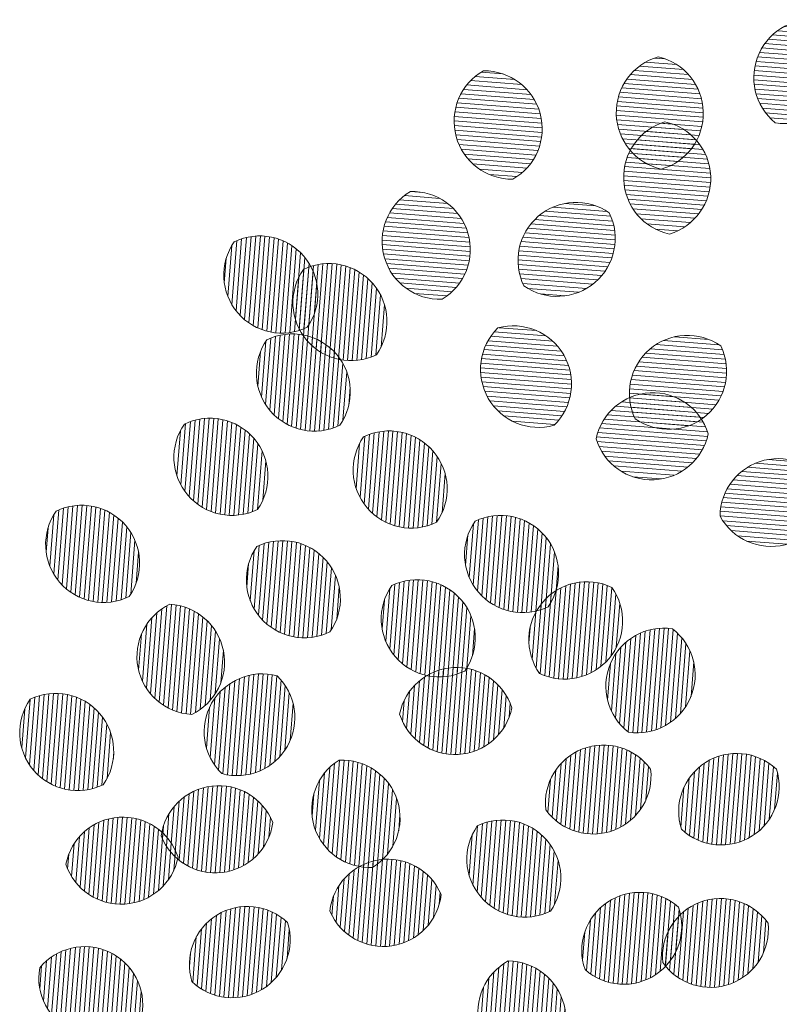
# Model space of a CAD drawing. Header units: metres. Extents: x 196651 to 397723, y 354703 to 710691.
# Tile 1 of 256: x 197861.75 to 197863.38, y 354704.66 to 354706.78. Entities that reach past the tile are written whole.
import ezdxf

# ---------------------------------------------------------------- set-up
doc = ezdxf.new("R2010")
doc.units = ezdxf.units.M
doc.header["$MEASUREMENT"] = 0
doc.layers.add('0_Ontwerplijnen_bomen', color=7, linetype='Continuous', lineweight=40)
doc.layers.add('N-WE-GR-BOOM-PRESENTATIE-S', color=90, linetype='Continuous', lineweight=5)
pattern_1 = [(355.5314259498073, (0, 0), (0.001559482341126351, 0.01995502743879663), [])]
pattern_2 = [(85.53142594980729, (0, 0), (-0.01995502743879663, 0.001559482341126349), [])]

# ---------------------------------------------------------------- blocks, each defined once
blk = doc.blocks.new('BOOM_PRESENTATIE')
at = {"layer": 'N-WE-GR-BOOM-PRESENTATIE-S'}
h = blk.add_hatch(dxfattribs=at)
h.set_pattern_fill('ANSI31', color=98, scale=0.006304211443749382, angle=-49.46857405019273, style=0)
h.set_pattern_definition(pattern_1)
edge = h.paths.add_edge_path()
edge.add_arc((-0.4038431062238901, 3.510398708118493), 0.252168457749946, 79.7771322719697, 155.2996200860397)
edge.add_arc((-0.4038431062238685, 3.510398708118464), 0.2521684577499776, 155.2996200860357, 230.8221079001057)
edge.add_arc((-0.5183913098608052, 3.563085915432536), 0.2521684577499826, 259.7771322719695, 335.2996200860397)
edge.add_arc((-0.5183913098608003, 3.563085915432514), 0.2521684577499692, 335.2996200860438, 410.8221079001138)
h = blk.add_hatch(dxfattribs=at)
h.set_pattern_fill('ANSI31', color=98, scale=0.006304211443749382, angle=-49.46857405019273, style=0)
h.set_pattern_definition(pattern_1)
edge = h.paths.add_edge_path()
edge.add_arc((-1.001144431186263, 3.358786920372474), 0.2521684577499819, 106.0092300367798, 181.5317178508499)
edge.add_arc((-1.001144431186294, 3.358786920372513), 0.2521684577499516, 181.5317178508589, 257.054205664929)
edge.add_arc((-1.127183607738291, 3.355416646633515), 0.252168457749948, 286.0092300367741, 361.5317178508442)
edge.add_arc((-1.127183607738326, 3.355416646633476), 0.2521684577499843, 1.531717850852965, 77.05420566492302)
h = blk.add_hatch(dxfattribs=at)
h.set_pattern_fill('ANSI31', color=98, scale=0.006304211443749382, angle=-49.46857405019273, style=0)
h.set_pattern_definition(pattern_1)
edge = h.paths.add_edge_path()
edge.add_arc((-1.70577322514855, 3.321385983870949), 0.2521684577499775, 119.5942214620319, 195.1167092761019)
edge.add_arc((-1.705773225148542, 3.321385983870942), 0.252168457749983, 195.1167092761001, 270.6391970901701)
edge.add_arc((-1.82749451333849, 3.288504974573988), 0.2521684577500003, 299.5942214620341, 375.1167092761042)
edge.add_arc((-1.827494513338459, 3.288504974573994), 0.2521684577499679, 15.11670927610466, 90.63919709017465)
h = blk.add_hatch(dxfattribs=at)
h.set_pattern_fill('ANSI31', color=98, scale=0.006304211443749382, angle=-49.46857405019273, style=0)
h.set_pattern_definition(pattern_1)
edge = h.paths.add_edge_path()
edge.add_arc((-0.9691685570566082, 3.07746696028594), 0.2521684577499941, 106.8431200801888, 182.3656078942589)
edge.add_arc((-0.9691685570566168, 3.077466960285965), 0.2521684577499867, 182.3656078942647, 257.8880957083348)
edge.add_arc((-1.095145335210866, 3.072262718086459), 0.2521684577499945, 286.8431200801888, 362.3656078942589)
edge.add_arc((-1.095145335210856, 3.072262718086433), 0.2521684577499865, 2.365607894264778, 77.88809570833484)
h = blk.add_hatch(dxfattribs=at)
h.set_pattern_fill('ANSI31', color=98, scale=0.006304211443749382, angle=-49.46857405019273, style=0)
h.set_pattern_definition(pattern_1)
edge = h.paths.add_edge_path()
edge.add_arc((-2.018599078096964, 2.799384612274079), 0.2521684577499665, 120.8566809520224, 196.3791687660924)
edge.add_arc((-2.018599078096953, 2.799384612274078), 0.2521684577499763, 196.3791687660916, 271.9016565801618)
edge.add_arc((-2.139566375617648, 2.763829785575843), 0.2521684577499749, 300.8566809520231, 376.3791687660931)
edge.add_arc((-2.139566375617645, 2.763829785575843), 0.2521684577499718, 16.37916876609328, 91.90165658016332)
h = blk.add_hatch(dxfattribs=at)
h.set_pattern_fill('ANSI31', color=98, scale=0.006304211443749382, angle=-49.46857405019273, style=0)
h.set_pattern_definition(pattern_1)
edge = h.paths.add_edge_path()
edge.add_arc((-1.428258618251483, 2.716321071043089), 0.2521684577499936, 55.00893813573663, 130.5314259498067)
edge.add_arc((-1.428258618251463, 2.716321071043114), 0.2521684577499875, 130.5314259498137, 206.0539137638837)
edge.add_arc((-1.51019634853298, 2.812151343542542), 0.2521684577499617, 235.0089381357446, 310.5314259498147)
edge.add_arc((-1.510196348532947, 2.81215134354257), 0.252168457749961, 310.5314259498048, 386.0539137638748)
h = blk.add_hatch(dxfattribs=at)
h.set_pattern_fill('ANSI31', color=98, scale=0.006304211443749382, angle=40.53142594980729, style=0)
h.set_pattern_definition(pattern_2)
edge = h.paths.add_edge_path()
edge.add_arc((-2.706670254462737, 2.652479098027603), 0.2521684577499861, 145.0089381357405, 220.5314259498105)
edge.add_arc((-2.706670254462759, 2.652479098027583), 0.2521684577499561, 220.5314259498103, 296.0539137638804)
edge.add_arc((-2.80250052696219, 2.570541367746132), 0.2521684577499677, 325.0089381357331, 400.5314259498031)
edge.add_arc((-2.802500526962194, 2.570541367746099), 0.2521684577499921, 40.53142594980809, 116.0539137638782)
h = blk.add_hatch(dxfattribs=at)
h.set_pattern_fill('ANSI31', color=98, scale=0.006304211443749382, angle=40.53142594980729, style=0)
h.set_pattern_definition(pattern_2)
edge = h.paths.add_edge_path()
edge.add_arc((-2.406142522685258, 2.532748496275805), 0.2521684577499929, 145.0089381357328, 220.5314259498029)
edge.add_arc((-2.406142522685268, 2.532748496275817), 0.2521684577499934, 220.5314259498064, 296.0539137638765)
edge.add_arc((-2.501972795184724, 2.450810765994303), 0.2521684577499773, 325.0089381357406, 400.5314259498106)
edge.add_arc((-2.501972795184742, 2.450810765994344), 0.2521684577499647, 40.53142594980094, 116.053913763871)
h = blk.add_hatch(dxfattribs=at)
h.set_pattern_fill('ANSI31', color=98, scale=0.006304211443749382, angle=40.53142594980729, style=0)
h.set_pattern_definition(pattern_2)
edge = h.paths.add_edge_path()
edge.add_arc((-2.565123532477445, 2.226548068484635), 0.2521684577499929, 145.0089381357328, 220.5314259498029)
edge.add_arc((-2.565123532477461, 2.226548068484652), 0.2521684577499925, 220.5314259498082, 296.0539137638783)
edge.add_arc((-2.660953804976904, 2.144610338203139), 0.2521684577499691, 325.0089381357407, 400.5314259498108)
edge.add_arc((-2.660953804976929, 2.144610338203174), 0.2521684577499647, 40.53142594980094, 116.053913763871)
h = blk.add_hatch(dxfattribs=at)
h.set_pattern_fill('ANSI31', color=98, scale=0.006304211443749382, angle=-49.46857405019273, style=0)
h.set_pattern_definition(pattern_1)
edge = h.paths.add_edge_path()
edge.add_arc((-1.590962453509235, 2.242707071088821), 0.2521684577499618, 134.4664782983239, 209.9889661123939)
edge.add_arc((-1.59096245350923, 2.242707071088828), 0.2521684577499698, 209.9889661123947, 285.5114539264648)
edge.add_arc((-1.700166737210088, 2.179685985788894), 0.2521684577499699, 314.4664782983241, 389.9889661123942)
edge.add_arc((-1.70016673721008, 2.179685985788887), 0.2521684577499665, 29.98896611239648, 105.5114539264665)
h = blk.add_hatch(dxfattribs=at)
h.set_pattern_fill('ANSI31', color=98, scale=0.006304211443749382, angle=-49.46857405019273, style=0)
h.set_pattern_definition(pattern_1)
edge = h.paths.add_edge_path()
edge.add_arc((-0.944131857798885, 2.138396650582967), 0.2521684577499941, 55.00893813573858, 130.5314259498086)
edge.add_arc((-0.9441318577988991, 2.138396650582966), 0.2521684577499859, 130.531425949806, 206.053913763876)
edge.add_arc((-1.026069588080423, 2.23422692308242), 0.2521684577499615, 235.0089381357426, 310.5314259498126)
edge.add_arc((-1.026069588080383, 2.234226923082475), 0.2521684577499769, 310.5314259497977, 386.0539137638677)
h = blk.add_hatch(dxfattribs=at)
h.set_pattern_fill('ANSI31', color=106, scale=0.006304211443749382, angle=-49.46857405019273, style=0)
h.set_pattern_definition(pattern_1)
edge = h.paths.add_edge_path()
edge.add_arc((-1.094419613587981, 1.888884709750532), 0.252168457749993, 17.14258143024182, 92.66506924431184)
edge.add_arc((-1.094419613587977, 1.888884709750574), 0.2521684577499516, 92.66506924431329, 168.1875570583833)
edge.add_arc((-1.10028221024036, 2.014832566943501), 0.2521684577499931, 197.1425814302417, 272.6650692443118)
edge.add_arc((-1.100282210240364, 2.014832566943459), 0.2521684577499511, 272.6650692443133, 348.1875570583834)
h = blk.add_hatch(dxfattribs=at)
h.set_pattern_fill('ANSI31', color=98, scale=0.006304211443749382, angle=40.53142594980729, style=0)
h.set_pattern_definition(pattern_2)
edge = h.paths.add_edge_path()
edge.add_arc((-2.923213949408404, 1.860276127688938), 0.2521684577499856, 145.0089381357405, 220.5314259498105)
edge.add_arc((-2.923213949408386, 1.860276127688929), 0.2521684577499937, 220.5314259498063, 296.0539137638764)
edge.add_arc((-3.019044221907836, 1.77833839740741), 0.2521684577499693, 325.0089381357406, 400.5314259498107)
edge.add_arc((-3.019044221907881, 1.778338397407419), 0.2521684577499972, 40.5314259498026, 116.0539137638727)
h = blk.add_hatch(dxfattribs=at)
h.set_pattern_fill('ANSI31', color=98, scale=0.006304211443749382, angle=40.53142594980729, style=0)
h.set_pattern_definition(pattern_2)
edge = h.paths.add_edge_path()
edge.add_arc((-2.14452751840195, 1.804945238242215), 0.2521684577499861, 145.0089381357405, 220.5314259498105)
edge.add_arc((-2.144527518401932, 1.804945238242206), 0.2521684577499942, 220.5314259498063, 296.0539137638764)
edge.add_arc((-2.240357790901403, 1.723007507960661), 0.2521684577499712, 325.0089381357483, 400.5314259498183)
edge.add_arc((-2.240357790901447, 1.723007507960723), 0.2521684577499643, 40.53142594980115, 116.0539137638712)
h = blk.add_hatch(dxfattribs=at)
h.set_pattern_fill('ANSI31', color=106, scale=0.006304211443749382, angle=-49.46857405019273, style=0)
h.set_pattern_definition(pattern_1)
edge = h.paths.add_edge_path()
edge.add_arc((-0.5504164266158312, 1.602727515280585), 0.2521684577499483, 28.45144370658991, 103.97393152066)
edge.add_arc((-0.5504164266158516, 1.602727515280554), 0.2521684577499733, 103.9739315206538, 179.4964193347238)
edge.add_arc((-0.5808632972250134, 1.725080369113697), 0.2521684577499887, 208.4514437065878, 283.9739315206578)
edge.add_arc((-0.5808632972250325, 1.725080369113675), 0.2521684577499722, 283.9739315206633, 359.4964193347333)
h = blk.add_hatch(dxfattribs=at)
h.set_pattern_fill('ANSI31', color=98, scale=0.006304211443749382, angle=40.53142594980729, style=0)
h.set_pattern_definition(pattern_2)
edge = h.paths.add_edge_path()
edge.add_arc((-3.480677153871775, 1.481882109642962), 0.2521684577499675, 145.0089381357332, 220.5314259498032)
edge.add_arc((-3.480677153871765, 1.481882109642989), 0.2521684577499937, 220.5314259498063, 296.0539137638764)
edge.add_arc((-3.576507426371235, 1.399944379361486), 0.2521684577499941, 325.0089381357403, 400.5314259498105)
edge.add_arc((-3.576507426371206, 1.399944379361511), 0.2521684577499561, 40.53142594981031, 116.0539137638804)
h = blk.add_hatch(dxfattribs=at)
h.set_pattern_fill('ANSI31', color=106, scale=0.006304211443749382, angle=40.53142594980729, style=0)
h.set_pattern_definition(pattern_2)
edge = h.paths.add_edge_path()
edge.add_arc((-1.660267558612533, 1.437776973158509), 0.2521684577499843, 145.0089381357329, 220.531425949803)
edge.add_arc((-1.660267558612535, 1.437776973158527), 0.2521684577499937, 220.5314259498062, 296.0539137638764)
edge.add_arc((-1.756097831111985, 1.355839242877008), 0.2521684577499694, 325.0089381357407, 400.5314259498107)
edge.add_arc((-1.75609783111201, 1.355839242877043), 0.2521684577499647, 40.53142594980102, 116.0539137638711)
h = blk.add_hatch(dxfattribs=at)
h.set_pattern_fill('ANSI31', color=98, scale=0.006304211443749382, angle=40.53142594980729, style=0)
h.set_pattern_definition(pattern_2)
edge = h.paths.add_edge_path()
edge.add_arc((-2.608476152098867, 1.328129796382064), 0.2521684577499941, 145.0089381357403, 220.5314259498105)
edge.add_arc((-2.608476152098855, 1.328129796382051), 0.2521684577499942, 220.5314259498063, 296.0539137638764)
edge.add_arc((-2.704306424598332, 1.24619206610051), 0.252168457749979, 325.0089381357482, 400.5314259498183)
edge.add_arc((-2.704306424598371, 1.246192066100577), 0.2521684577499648, 40.53142594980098, 116.053913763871)
h = blk.add_hatch(dxfattribs=at)
h.set_pattern_fill('ANSI31', color=106, scale=0.006304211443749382, angle=40.53142594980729, style=0)
h.set_pattern_definition(pattern_2)
edge = h.paths.add_edge_path()
edge.add_arc((-2.022366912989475, 1.158217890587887), 0.2521684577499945, 145.0089381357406, 220.5314259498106)
edge.add_arc((-2.022366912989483, 1.158217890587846), 0.2521684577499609, 220.5314259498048, 296.0539137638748)
edge.add_arc((-2.118197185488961, 1.076280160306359), 0.2521684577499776, 325.0089381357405, 400.5314259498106)
edge.add_arc((-2.118197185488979, 1.076280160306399), 0.2521684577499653, 40.53142594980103, 116.0539137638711)
h = blk.add_hatch(dxfattribs=at)
h.set_pattern_fill('ANSI31', color=106, scale=0.006304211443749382, angle=40.53142594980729, style=0)
h.set_pattern_definition(pattern_2)
edge = h.paths.add_edge_path()
edge.add_arc((-1.381245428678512, 1.067565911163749), 0.2521684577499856, 64.47425545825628, 139.9967432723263)
edge.add_arc((-1.381245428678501, 1.067565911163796), 0.2521684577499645, 139.9967432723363, 215.5192310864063)
edge.add_arc((-1.477826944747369, 1.148616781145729), 0.252168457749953, 244.4742554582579, 319.9967432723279)
edge.add_arc((-1.477826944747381, 1.148616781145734), 0.2521684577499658, 319.9967432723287, 395.5192310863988)
h = blk.add_hatch(dxfattribs=at)
h.set_pattern_fill('ANSI31', color=98, scale=0.006304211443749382, angle=40.53142594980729, style=0)
h.set_pattern_definition(pattern_2)
edge = h.paths.add_edge_path()
edge.add_arc((-3.20747792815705, 0.9700873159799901), 0.252168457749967, 295.6589581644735, 371.1814459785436)
edge.add_arc((-3.207477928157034, 0.9700873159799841), 0.2521684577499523, 11.18144597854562, 86.70393379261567)
edge.add_arc((-3.083787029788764, 0.9945371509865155), 0.2521684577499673, 115.6589581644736, 191.1814459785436)
edge.add_arc((-3.08378702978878, 0.9945371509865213), 0.2521684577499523, 191.1814459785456, 266.7039337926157)
h = blk.add_hatch(dxfattribs=at)
h.set_pattern_fill('ANSI31', color=54, scale=0.006304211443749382, angle=40.53142594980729, style=0)
h.set_pattern_definition(pattern_2)
edge = h.paths.add_edge_path()
edge.add_arc((-1.162693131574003, 0.9148823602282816), 0.2521684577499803, 261.5816616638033, 337.1041494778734)
edge.add_arc((-1.162693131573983, 0.9148823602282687), 0.2521684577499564, 337.1041494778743, 412.6266372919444)
edge.add_arc((-1.046542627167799, 0.8658283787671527), 0.2521684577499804, 81.58166166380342, 157.1041494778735)
edge.add_arc((-1.046542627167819, 0.8658283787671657), 0.2521684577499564, 157.1041494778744, 232.6266372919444)
h = blk.add_hatch(dxfattribs=at)
h.set_pattern_fill('ANSI31', color=106, scale=0.006304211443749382, angle=40.53142594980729, style=0)
h.set_pattern_definition(pattern_2)
edge = h.paths.add_edge_path()
edge.add_arc((-1.954656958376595, 0.8207541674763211), 0.2521684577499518, 197.8535738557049, 273.3760616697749)
edge.add_arc((-1.954656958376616, 0.8207541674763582), 0.25216845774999, 273.3760616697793, 348.8985494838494)
edge.add_arc((-1.947231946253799, 0.6948887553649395), 0.252168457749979, 17.85357385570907, 93.37606166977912)
edge.add_arc((-1.947231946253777, 0.6948887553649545), 0.2521684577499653, 93.37606166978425, 168.8985494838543)
h = blk.add_hatch(dxfattribs=at)
h.set_pattern_fill('ANSI31', color=98, scale=0.006304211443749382, angle=40.53142594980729, style=0)
h.set_pattern_definition(pattern_2)
edge = h.paths.add_edge_path()
edge.add_arc((-2.792084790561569, 0.667188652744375), 0.2521684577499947, 74.99810115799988, 150.52058897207)
edge.add_arc((-2.792084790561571, 0.6671886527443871), 0.2521684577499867, 150.5205889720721, 226.0430767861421)
edge.add_arc((-2.901845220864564, 0.7292360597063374), 0.2521684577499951, 254.9981011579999, 330.5205889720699)
edge.add_arc((-2.901845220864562, 0.7292360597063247), 0.252168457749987, 330.5205889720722, 406.0430767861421)
h = blk.add_hatch(dxfattribs=at)
h.set_pattern_fill('ANSI31', color=98, scale=0.006304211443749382, angle=40.53142594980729, style=0)
h.set_pattern_definition(pattern_2)
edge = h.paths.add_edge_path()
edge.add_arc((-3.59328665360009, 0.6642348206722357), 0.2521684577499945, 145.0089381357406, 220.5314259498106)
edge.add_arc((-3.593286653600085, 0.664234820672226), 0.2521684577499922, 220.5314259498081, 296.0539137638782)
edge.add_arc((-3.68911692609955, 0.5822970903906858), 0.2521684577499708, 325.0089381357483, 400.5314259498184)
edge.add_arc((-3.689116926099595, 0.5822970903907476), 0.2521684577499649, 40.531425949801, 116.0539137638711)
h = blk.add_hatch(dxfattribs=at)
h.set_pattern_fill('ANSI31', color=54, scale=0.006304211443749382, angle=40.53142594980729, style=0)
h.set_pattern_definition(pattern_2)
edge = h.paths.add_edge_path()
edge.add_arc((-1.354469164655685, 0.4752724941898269), 0.2521684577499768, 215.7132664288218, 291.2357542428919)
edge.add_arc((-1.354469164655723, 0.4752724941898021), 0.2521684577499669, 291.2357542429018, 366.7582420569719)
edge.add_arc((-1.308800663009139, 0.3577496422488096), 0.2521684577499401, 35.71326642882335, 111.2357542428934)
edge.add_arc((-1.308800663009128, 0.357749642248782), 0.2521684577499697, 111.2357542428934, 186.7582420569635)
h = blk.add_hatch(dxfattribs=at)
h.set_pattern_fill('ANSI31', color=54, scale=0.006304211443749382, angle=40.53142594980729, style=0)
h.set_pattern_definition(pattern_2)
edge = h.paths.add_edge_path()
edge.add_arc((-0.797653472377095, 0.42777078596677), 0.2521684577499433, 226.8764723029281, 302.3989601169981)
edge.add_arc((-0.7976534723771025, 0.4277707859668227), 0.2521684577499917, 302.3989601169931, 377.9214479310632)
edge.add_arc((-0.7300960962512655, 0.3213131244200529), 0.2521684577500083, 46.87647230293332, 122.3989601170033)
edge.add_arc((-0.7300960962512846, 0.3213131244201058), 0.2521684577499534, 122.3989601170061, 197.9214479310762)
h = blk.add_hatch(dxfattribs=at)
h.set_pattern_fill('ANSI31', color=106, scale=0.006304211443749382, angle=40.53142594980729, style=0)
h.set_pattern_definition(pattern_2)
edge = h.paths.add_edge_path()
edge.add_arc((-2.444994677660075, 0.2923187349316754), 0.2521684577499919, 301.8169815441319, 377.3394693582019)
edge.add_arc((-2.444994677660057, 0.2923187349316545), 0.2521684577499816, 17.33946935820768, 92.86195717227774)
edge.add_arc((-2.324640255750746, 0.3298959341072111), 0.2521684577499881, 121.8169815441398, 197.3394693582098)
edge.add_arc((-2.324640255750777, 0.3298959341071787), 0.2521684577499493, 197.3394693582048, 272.8619571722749)
h = blk.add_hatch(dxfattribs=at)
h.set_pattern_fill('ANSI31', color=98, scale=0.006304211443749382, angle=40.53142594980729, style=0)
h.set_pattern_definition(pattern_2)
edge = h.paths.add_edge_path()
edge.add_arc((-2.995809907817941, 0.3064601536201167), 0.2521684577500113, 201.3106181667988, 276.8331059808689)
edge.add_arc((-2.995809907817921, 0.3064601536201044), 0.2521684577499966, 276.8331059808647, 352.3555937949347)
edge.add_arc((-2.980808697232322, 0.1812715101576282), 0.2521684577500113, 21.31061816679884, 96.83310598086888)
edge.add_arc((-2.980808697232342, 0.1812715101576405), 0.2521684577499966, 96.8331059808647, 172.3555937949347)
h = blk.add_hatch(dxfattribs=at)
h.set_pattern_fill('ANSI31', color=98, scale=0.006304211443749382, angle=40.53142594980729, style=0)
h.set_pattern_definition(pattern_2)
edge = h.paths.add_edge_path()
edge.add_arc((-3.397131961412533, 0.04448530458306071), 0.2521684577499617, 18.13039825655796, 93.65288607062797)
edge.add_arc((-3.397131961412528, 0.04448530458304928), 0.252168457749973, 93.6528860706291, 169.1753738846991)
edge.add_arc((-3.405165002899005, 0.1703133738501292), 0.2521684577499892, 198.1303982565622, 273.6528860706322)
edge.add_arc((-3.405165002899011, 0.1703133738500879), 0.2521684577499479, 273.6528860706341, 349.1753738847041)
h = blk.add_hatch(dxfattribs=at)
h.set_pattern_fill('ANSI31', color=106, scale=0.006304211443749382, angle=40.53142594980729, style=0)
h.set_pattern_definition(pattern_2)
edge = h.paths.add_edge_path()
edge.add_arc((-1.650525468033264, 0.1140178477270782), 0.2521684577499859, 145.0089381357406, 220.5314259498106)
edge.add_arc((-1.650525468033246, 0.1140178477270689), 0.2521684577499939, 220.5314259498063, 296.0539137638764)
edge.add_arc((-1.746355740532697, 0.03208011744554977), 0.2521684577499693, 325.0089381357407, 400.5314259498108)
edge.add_arc((-1.746355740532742, 0.03208011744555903), 0.2521684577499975, 40.53142594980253, 116.0539137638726)
h = blk.add_hatch(dxfattribs=at)
h.set_pattern_fill('ANSI31', color=106, scale=0.006304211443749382, angle=40.53142594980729, style=0)
h.set_pattern_definition(pattern_2)
edge = h.paths.add_edge_path()
edge.add_arc((-2.246844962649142, -0.13810305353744), 0.2521684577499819, 22.99528346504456, 98.51777127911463)
edge.add_arc((-2.246844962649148, -0.1381030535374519), 0.2521684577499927, 98.51777127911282, 174.0402590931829)
edge.add_arc((-2.26552007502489, -0.01340953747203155), 0.252168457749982, 202.9952834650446, 278.5177712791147)
edge.add_arc((-2.265520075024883, -0.01340953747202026), 0.2521684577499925, 278.5177712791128, 354.0402590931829)
h = blk.add_hatch(dxfattribs=at)
h.set_pattern_fill('ANSI31', color=54, scale=0.006304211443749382, angle=40.53142594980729, style=0)
h.set_pattern_definition(pattern_2)
edge = h.paths.add_edge_path()
edge.add_arc((-1.221265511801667, -0.1776953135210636), 0.2521684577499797, 228.2969288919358, 303.8194167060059)
edge.add_arc((-1.221265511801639, -0.177695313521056), 0.2521684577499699, 303.8194167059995, 379.3419045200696)
edge.add_arc((-1.151089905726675, -0.2824455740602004), 0.2521684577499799, 48.29692889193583, 123.8194167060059)
edge.add_arc((-1.151089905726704, -0.2824455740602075), 0.2521684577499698, 123.8194167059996, 199.3419045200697)
h = blk.add_hatch(dxfattribs=at)
h.set_pattern_fill('ANSI31', color=54, scale=0.006304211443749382, angle=40.53142594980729, style=0)
h.set_pattern_definition(pattern_2)
edge = h.paths.add_edge_path()
edge.add_arc((-0.8446401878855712, -0.1911970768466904), 0.252168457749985, 215.0201308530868, 290.5426186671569)
edge.add_arc((-0.84464018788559, -0.191197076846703), 0.2521684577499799, 290.5426186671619, 366.0651064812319)
edge.add_arc((-0.8003967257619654, -0.3092637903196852), 0.252168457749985, 35.02013085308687, 110.5426186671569)
edge.add_arc((-0.8003967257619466, -0.3092637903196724), 0.2521684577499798, 110.5426186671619, 186.065106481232)
h = blk.add_hatch(dxfattribs=at)
h.set_pattern_fill('ANSI31', color=98, scale=0.006304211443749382, angle=40.53142594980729, style=0)
h.set_pattern_definition(pattern_2)
edge = h.paths.add_edge_path()
edge.add_arc((-2.856252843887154, -0.3435837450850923), 0.2521684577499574, 46.16437610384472, 121.6868639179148)
edge.add_arc((-2.856252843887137, -0.3435837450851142), 0.2521684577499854, 121.6868639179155, 197.2093517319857)
edge.add_arc((-2.922481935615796, -0.2362946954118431), 0.2521684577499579, 226.1643761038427, 301.6868639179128)
edge.add_arc((-2.922481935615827, -0.23629469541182), 0.2521684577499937, 301.6868639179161, 377.2093517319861)
h = blk.add_hatch(dxfattribs=at)
h.set_pattern_fill('ANSI31', color=98, scale=0.006304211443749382, angle=40.53142594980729, style=0)
h.set_pattern_definition(pattern_2)
edge = h.paths.add_edge_path()
edge.add_arc((-3.510398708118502, -0.4038431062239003), 0.25216845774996, 169.7771322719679, 245.2996200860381)
edge.add_arc((-3.510398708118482, -0.4038431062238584), 0.2521684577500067, 245.299620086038, 320.822107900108)
edge.add_arc((-3.563085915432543, -0.5183913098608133), 0.2521684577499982, 349.7771322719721, 425.2996200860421)
edge.add_arc((-3.563085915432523, -0.5183913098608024), 0.2521684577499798, 65.29962008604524, 140.8221079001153)
h = blk.add_hatch(dxfattribs=at)
h.set_pattern_fill('ANSI31', color=106, scale=0.006304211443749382, angle=40.53142594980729, style=0)
h.set_pattern_definition(pattern_2)
edge = h.paths.add_edge_path()
edge.add_arc((-1.602727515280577, -0.5504164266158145), 0.2521684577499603, 118.4514437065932, 193.9739315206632)
edge.add_arc((-1.602727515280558, -0.55041642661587), 0.2521684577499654, 193.9739315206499, 269.49641933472)
edge.add_arc((-1.725080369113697, -0.5808632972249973), 0.2521684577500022, 298.4514437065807, 373.9739315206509)
edge.add_arc((-1.72508036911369, -0.5808632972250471), 0.2521684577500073, 13.9739315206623, 89.49641933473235)
at = {"layer": 'N-WE-GR-BOOM-PRESENTATIE-S', "color": 98}
for points in [[(-0.3590888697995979, 3.758563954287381, 0.3419987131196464), (-0.6329395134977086, 3.615773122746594, 0.3419987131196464), (-0.5631455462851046, 3.314920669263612, 0.3419987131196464), (-0.289294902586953, 3.45771150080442, 0.3419987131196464)], [(-1.070690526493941, 3.60117559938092, 0.3419987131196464), (-1.253222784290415, 3.352046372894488, 0.3419987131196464), (-1.057637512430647, 3.113027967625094, 0.3419987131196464), (-0.8751052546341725, 3.362157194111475, 0.3419987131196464)], [(-1.830307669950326, 3.540657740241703, 0.3419987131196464), (-1.94921580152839, 3.255623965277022, 0.3419987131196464), (-1.702960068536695, 3.069233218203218, 0.3419987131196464), (-1.584051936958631, 3.354266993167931, 0.3419987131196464)], [(-1.042234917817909, 3.318817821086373, 0.3419987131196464), (-1.221122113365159, 3.067058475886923, 0.3419987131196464), (-1.022078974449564, 2.830911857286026, 0.3419987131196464), (-0.8431917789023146, 3.082671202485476, 0.3419987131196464)], [(-2.147934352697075, 3.01585936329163, 0.3419987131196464), (-2.260533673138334, 2.728274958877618, 0.3419987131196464), (-2.01023110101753, 2.547355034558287, 0.3419987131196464), (-1.897631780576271, 2.834939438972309, 0.3419987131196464)], [(-1.283652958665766, 2.92290793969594, 0.3419987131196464), (-1.592134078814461, 2.907981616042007, 0.3419987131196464), (-1.65480200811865, 2.605564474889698, 0.3419987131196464), (-1.346320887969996, 2.620490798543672, 0.3419987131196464)], [(-2.913257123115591, 2.797084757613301, 0.3419987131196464), (-2.898330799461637, 2.488603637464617, 0.3419987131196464), (-2.595913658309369, 2.425935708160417, 0.3419987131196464), (-2.610839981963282, 2.734416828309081, 0.3419987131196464)], [(-2.612729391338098, 2.677354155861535, 0.3419987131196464), (-2.597803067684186, 2.36887303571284, 0.3419987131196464), (-2.295385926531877, 2.30620510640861, 0.3419987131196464), (-2.31031225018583, 2.614686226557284, 0.3419987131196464)], [(-2.771710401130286, 2.371153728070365, 0.3419987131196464), (-2.756784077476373, 2.06267260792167, 0.3419987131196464), (-2.454366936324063, 2.000004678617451, 0.3419987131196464), (-2.469293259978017, 2.308485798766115, 0.3419987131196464)], [(-1.767604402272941, 2.422669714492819, 0.3419987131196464), (-1.809371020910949, 2.116664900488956, 0.3419987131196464), (-1.523524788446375, 1.999723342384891, 0.3419987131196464), (-1.481758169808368, 2.305728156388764, 0.3419987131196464)], [(-0.7995261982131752, 2.344983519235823, 0.3419987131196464), (-1.10800731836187, 2.33005719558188, 0.3419987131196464), (-1.1706752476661, 2.02764005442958, 0.3419987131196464), (-0.862194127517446, 2.042566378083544, 0.3419987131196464)], [(-3.129800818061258, 2.004881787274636, 0.3419987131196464), (-3.114874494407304, 1.696400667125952, 0.3419987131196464), (-2.812457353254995, 1.633732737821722, 0.3419987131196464), (-2.827383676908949, 1.942213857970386, 0.3419987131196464)], [(-2.351114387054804, 1.949550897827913, 0.3419987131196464), (-2.336188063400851, 1.641069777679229, 0.3419987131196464), (-2.033770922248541, 1.578401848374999, 0.3419987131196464), (-2.048697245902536, 1.886882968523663, 0.3419987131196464)], [(-3.687264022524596, 1.626487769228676, 0.3419987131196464), (-3.672337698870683, 1.318006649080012, 0.3419987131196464), (-3.369920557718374, 1.255338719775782, 0.3419987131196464), (-3.384846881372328, 1.563819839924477, 0.3419987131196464)], [(-2.815063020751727, 1.472735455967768, 0.3419987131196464), (-2.800136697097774, 1.164254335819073, 0.3419987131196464), (-2.497719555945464, 1.101586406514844, 0.3419987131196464), (-2.512645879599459, 1.410067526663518, 0.3419987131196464)], [(-3.098285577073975, 0.7427858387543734, 0.3419987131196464), (-2.960096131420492, 1.018986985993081, 0.3419987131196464), (-3.192979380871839, 1.221838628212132, 0.3419987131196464), (-3.331168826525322, 0.9456374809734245, 0.3419987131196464)], [(-2.726810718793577, 0.9107625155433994, 0.3419987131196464), (-3.011605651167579, 0.7912834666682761, 0.3419987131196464), (-2.967119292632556, 0.4856621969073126, 0.3419987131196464), (-2.682324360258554, 0.6051412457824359, 0.3419987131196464)], [(-3.799873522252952, 0.8088404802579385, 0.3419987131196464), (-3.784947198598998, 0.5003593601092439, 0.3419987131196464), (-3.482530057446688, 0.4376914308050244, 0.3419987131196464), (-3.497456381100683, 0.7461725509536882, 0.3419987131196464)], [(-3.230736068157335, 0.2148161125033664, 0.3419987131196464), (-2.965807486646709, 0.05608286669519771, 0.3419987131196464), (-2.745882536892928, 0.2729155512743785, 0.3419987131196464), (-3.010811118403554, 0.4316487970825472, 0.3419987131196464)], [(-3.157483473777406, 0.122955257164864, 0.3419987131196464), (-3.413198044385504, 0.2961414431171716, 0.3419987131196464), (-3.644813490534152, 0.09184342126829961, 0.3419987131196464), (-3.389098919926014, -0.08134276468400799, 0.3419987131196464)], [(-2.681603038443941, -0.1616871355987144, 0.3419987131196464), (-2.988711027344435, -0.1290056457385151, 0.3419987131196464), (-3.097131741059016, -0.4181913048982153, 0.3419987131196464), (-2.790023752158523, -0.4508727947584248, 0.3419987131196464)], [(-3.758563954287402, -0.3590888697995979, 0.3419987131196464), (-3.615773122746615, -0.632939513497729, 0.3419987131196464), (-3.314920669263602, -0.5631455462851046, 0.3419987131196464), (-3.45771150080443, -0.2892949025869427, 0.3419987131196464)]]:
    blk.add_lwpolyline(points, format="xyb", close=True, dxfattribs=at)
at = {"layer": 'N-WE-GR-BOOM-PRESENTATIE-S', "color": 106}
for points in [[(-0.8534539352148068, 1.963211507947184, 0.3419987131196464), (-1.106144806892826, 2.140780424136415, 0.3419987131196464), (-1.341247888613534, 1.940505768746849, 0.3419987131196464), (-1.088557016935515, 1.762936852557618, 0.3419987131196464)], [(-0.328704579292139, 1.722864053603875, 0.3419987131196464), (-0.6113101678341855, 1.847433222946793, 0.3419987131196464), (-0.8025751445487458, 1.604943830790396, 0.3419987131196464), (-0.5199695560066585, 1.480374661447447, 0.3419987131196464)], [(-1.866854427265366, 1.582382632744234, 0.3419987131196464), (-1.851928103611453, 1.27390151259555, 0.3419987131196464), (-1.549510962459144, 1.21123358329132, 0.3419987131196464), (-1.564437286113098, 1.519714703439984, 0.3419987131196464)], [(-2.228953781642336, 1.30282355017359, 0.3419987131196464), (-2.214027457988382, 0.9943424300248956, 0.3419987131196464), (-1.911610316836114, 0.9316745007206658, 0.3419987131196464), (-1.926536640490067, 1.24015562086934, 0.3419987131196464)], [(-1.272581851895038, 1.295120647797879, 0.3419987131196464), (-1.574408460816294, 1.229667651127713, 0.3419987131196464), (-1.586490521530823, 0.9210620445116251, 0.3419987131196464), (-1.284663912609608, 0.986515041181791, 0.3419987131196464)], [(-2.194681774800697, 0.7434429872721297, 0.3419987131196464), (-1.939806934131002, 0.5690233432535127, 0.3419987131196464), (-1.707207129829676, 0.7721999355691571, 0.3419987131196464), (-1.962081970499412, 0.9466195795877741, 0.3419987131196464)], [(-2.312049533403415, 0.07804199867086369, 0.3419987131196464), (-2.204285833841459, 0.3674731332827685, 0.3419987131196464), (-2.457585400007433, 0.5441726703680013, 0.3419987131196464), (-2.565349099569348, 0.2547415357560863, 0.3419987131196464)], [(-1.857112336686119, 0.2586235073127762, 0.3419987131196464), (-1.842186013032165, -0.04985761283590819, 0.3419987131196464), (-1.539768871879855, -0.112525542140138, 0.3419987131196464), (-1.554695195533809, 0.1959555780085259, 0.3419987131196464)], [(-2.014714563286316, -0.03959209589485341, 0.3419987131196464), (-2.284195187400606, 0.1112839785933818, 0.3419987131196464), (-2.497650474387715, -0.1119204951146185, 0.3419987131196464), (-2.228169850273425, -0.2627965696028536, 0.3419987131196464)], [(-1.722864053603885, -0.3287045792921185, 0.3419987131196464), (-1.847433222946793, -0.6113101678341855, 0.3419987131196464), (-1.604943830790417, -0.8025751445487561, 0.3419987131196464), (-1.480374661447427, -0.5199695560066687, 0.3419987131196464)]]:
    blk.add_lwpolyline(points, format="xyb", close=True, dxfattribs=at)
at = {"layer": 'N-WE-GR-BOOM-PRESENTATIE-S', "color": 54}
for points in [[(-1.199610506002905, 0.6654308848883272, 0.3419987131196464), (-0.9303921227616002, 0.8167743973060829, 0.3419987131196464), (-1.009625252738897, 1.115279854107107, 0.3419987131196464), (-1.278843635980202, 0.9639363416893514, 0.3419987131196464)], [(-1.559216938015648, 0.3280743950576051, 0.3419987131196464), (-1.263132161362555, 0.2402267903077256, 0.3419987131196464), (-1.104052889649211, 0.5049477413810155, 0.3419987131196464), (-1.400137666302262, 0.5927953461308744, 0.3419987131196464)], [(-0.9700291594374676, 0.24371765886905, 0.3419987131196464), (-0.6625387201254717, 0.2148554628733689, 0.3419987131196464), (-0.5577204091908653, 0.505366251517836, 0.3419987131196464), (-0.865210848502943, 0.5342284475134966, 0.3419987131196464)], [(-1.389025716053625, -0.3659649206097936, 0.3419987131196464), (-1.08091429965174, -0.3871958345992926, 0.3419987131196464), (-0.9833297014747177, -0.0941759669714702, 0.3419987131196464), (-1.291441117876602, -0.07294505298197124, 0.3419987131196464)], [(-1.051153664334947, -0.3359075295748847, 0.3419987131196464), (-0.7561532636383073, -0.4273305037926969, 0.3419987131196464), (-0.5938832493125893, -0.1645533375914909, 0.3419987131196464), (-0.8888836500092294, -0.07313036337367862, 0.3419987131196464)]]:
    blk.add_lwpolyline(points, format="xyb", close=True, dxfattribs=at)

msp = doc.modelspace()

# ---------------------------------------------------------------- block references
at = {"layer": '0_Ontwerplijnen_bomen', "xscale": 0.495, "yscale": 0.495, "zscale": 0.495}
msp.add_blockref('BOOM_PRESENTATIE', (197863.6536486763, 354704.9173733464), dxfattribs=at)

doc.saveas('drawing.dxf')
